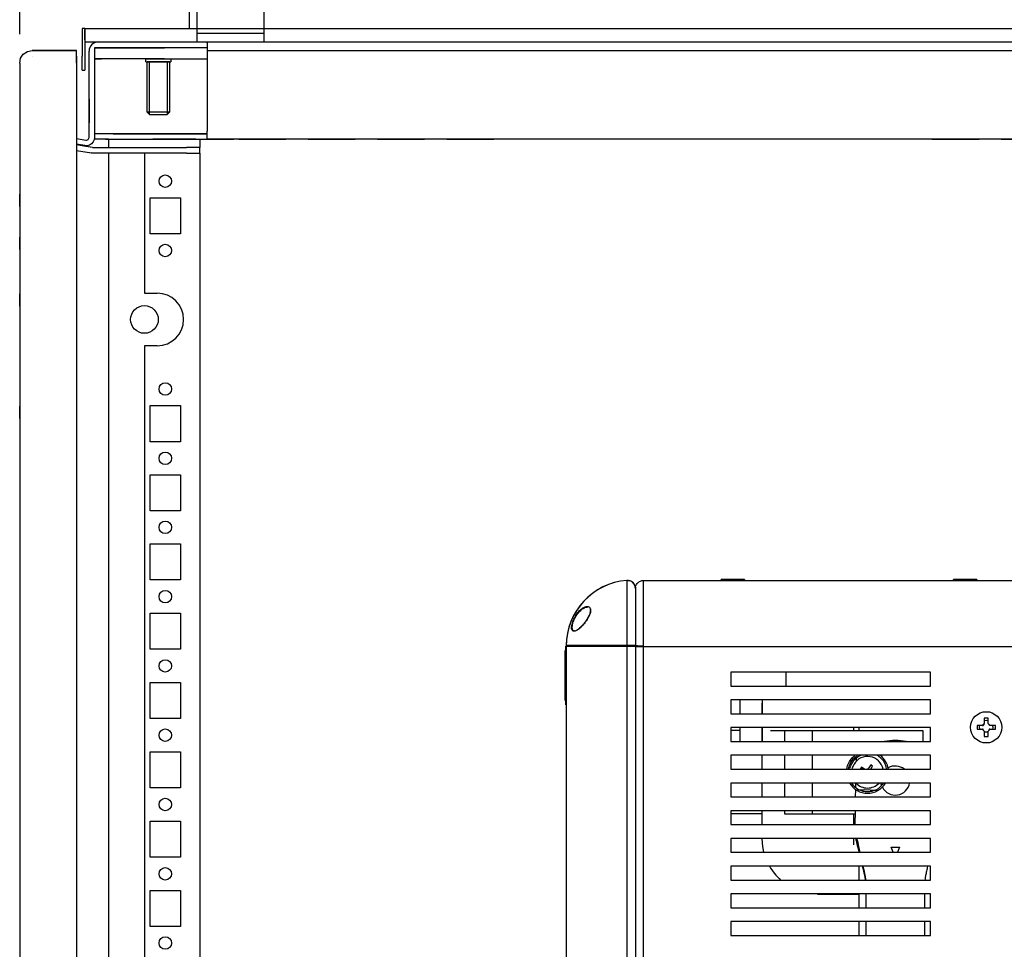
# Model space of a CAD drawing. Header units: inches. Extents: x 614 to 6314, y 704 to 4696.
# Tile 72 of 78: x 5450 to 5805, y 3026 to 3362. Entities that reach past the tile are written whole.
import ezdxf

# ---------------------------------------------------------------- set-up
doc = ezdxf.new("R2010")
doc.units = ezdxf.units.IN
doc.header["$MEASUREMENT"] = 0
doc.layers.add('PWR_0250HP', color=7, linetype='Continuous')
doc.styles.get("Standard").update_dxf_attribs({"font": 'ARIALN.TTF'})
doc.dimstyles.get("Standard").update_dxf_attribs({"dimtxt": 25, "dimasz": 20, "dimexe": 5, "dimexo": 5, "dimgap": 10, "dimtad": 0, "dimtih": 1, "dimtoh": 1, "dimzin": 0, "dimdsep": 46, "dimtxsty": 'Standard', "dimcen": 10, "dimadec": 0, "dimazin": 0, "dimtfac": 1, "dimtofl": 0, "dimtmove": 0, "dimatfit": 3, "dimfxl": 1, "dimtolj": 1, "dimtzin": 0, "dimarcsym": 0})

# ---------------------------------------------------------------- blocks, each defined once
blk = doc.blocks.new('ENCL_SIDE')
for p, q in [((-236.05, 2098.87), (-236.05, 2110.98)), ((-212.05, 2110.98), (-212.05, 2098.87)), ((-276.55, 2103.75), (-277.55, 2103.75)), ((-277.55, 2103.75), (-277.55, 2100.22)), ((-277.55, 2103.75), (-277.55, 2101.75)), ((-276.55, 2103.75), (-236.05, 2103.75)), ((-276.55, 2103.75), (-276.55, 2103.72)), ((-276.55, 2103.48), (-276.55, 2103.75)), ((-276.55, 2103.72), (-276.55, 2103.63)), ((-276.55, 2103.63), (-276.55, 2103.48)), ((-276.55, 2103.48), (-276.55, 2103.28)), ((-276.55, 2103.28), (-276.55, 2099.64)), ((-276.55, 2103.28), (-276.55, 2102.52)), ((-276.55, 2100.22), (-276.55, 2103.28)), ((-275.55, 2103.75), (-236.05, 2103.75)), ((-212.05, 2103.75), (213.95, 2103.75)), ((-203.05, 2103.75), (-197.05, 2103.75)), ((-2.27, 2103.75), (2.17, 2103.75)), ((-277.55, 2100.22), (-277.55, 2093.75)), ((-276.55, 2099.64), (-276.55, 2101.75)), ((-276.55, 2100.22), (-276.55, 2099.64)), ((-276.55, 2099.64), (-276.55, 2098.87)), ((-276.55, 2098.87), (276.45, 2098.87)), ((-276.55, 2098.87), (-276.55, 2093.75)), ((-271.75, 2098.87), (-232.45, 2098.87)), ((-212.05, 2101.87), (-236.05, 2101.87)), ((-232.45, 2098.87), (-232.45, 2096.75)), ((-298.74, 2094.44), (-297.29, 2095.41)), ((-297.29, 2095.41), (-295.58, 2095.75)), ((-289.08, 2095.75), (-295.58, 2095.75)), ((-295.56, 2095.75), (-279.55, 2095.75)), ((-295.55, 2095.75), (-279.55, 2095.75)), ((-279.55, 2095.75), (-289.08, 2095.75)), ((-279.55, 2095.75), (-289.07, 2095.75)), ((-279.55, 2095.41), (-279.55, 2095.75)), ((-279.55, 2094.43), (-279.55, 2095.41)), ((-275.05, 2066.43), (-275.05, 2095.57)), ((-273.05, 2096.75), (-273.05, 2064.43)), ((-270.55, 2096.75), (-273.05, 2096.75)), ((-273.05, 2096.75), (-273.05, 2092.75)), ((-273.05, 2096.75), (-268.38, 2096.75)), ((-232.45, 2096.75), (-273.05, 2096.75)), ((-267.96, 2096.75), (-272.55, 2096.75)), ((-272.16, 2096.75), (-272.16, 2096.75)), ((-268.38, 2096.75), (-272.16, 2096.75)), ((-272.05, 2096.75), (-272.05, 2096.75)), ((-268.38, 2096.75), (-267.43, 2096.75)), ((-267.96, 2096.75), (-266.35, 2096.75)), ((-267.43, 2096.75), (-250.05, 2096.75)), ((-232.45, 2096.75), (-266.35, 2096.75)), ((-252.27, 2096.75), (-247.83, 2096.75)), ((-232.45, 2096.75), (-250.05, 2096.75)), ((-247.83, 2096.75), (-247.83, 2096.75)), ((-232.45, 2098.52), (-232.45, 2098.75)), ((-232.45, 2098.52), (-232.45, 2097.87)), ((-232.45, 2097.87), (-232.45, 2096.9)), ((-232.45, 2096.9), (-232.45, 2095.75)), ((-232.45, 2096.75), (-232.45, 2096.9)), ((-232.45, 2096.75), (-232.45, 2092.75)), ((-232.45, 2095.75), (232.35, 2095.75)), ((-232.45, 2095.75), (-232.45, 2066.75)), ((-218.05, 2098.75), (-218.05, 2098.75)), ((-300.05, 2091.28), (-299.71, 2092.99)), ((-299.71, 2092.99), (-298.74, 2094.44)), ((-295.58, 2093.75), (-295.55, 2093.75)), ((-295.56, 2093.75), (-295.55, 2093.75)), ((-279.55, 2092.97), (-279.55, 2094.43)), ((-279.55, 2093.75), (-279.55, 2094.43)), ((-279.55, 2093.75), (-279.55, 2093.56)), ((-279.55, 2093.75), (-279.55, 2093.75)), ((-279.55, 2093.56), (-279.55, 2093.02)), ((-279.55, 2093.02), (-279.55, 2092.21)), ((-279.55, 2091.25), (-279.55, 2092.97)), ((-279.55, 2092.21), (-279.55, 2091.25)), ((-277.55, 2088.75), (-277.55, 2093.75)), ((-276.55, 2093.75), (-276.55, 2088.75)), ((-268.38, 2092.75), (-273.05, 2092.75)), ((-272.95, 2092.75), (-270.55, 2092.75)), ((-267.43, 2092.75), (-268.38, 2092.75)), ((-250.05, 2092.75), (-267.43, 2092.75)), ((-254.55, 2092.75), (-245.55, 2092.75)), ((-254.55, 2091.75), (-254.55, 2092.75)), ((-254.55, 2091.75), (-245.55, 2091.75)), ((-246.05, 2091.75), (-254.05, 2091.75)), ((-254.05, 2073.52), (-254.05, 2091.75)), ((-253.28, 2072.75), (-253.28, 2091.75)), ((-246.81, 2091.75), (-253.28, 2091.75)), ((-247.83, 2092.75), (-252.27, 2092.75)), ((-250.65, 2092.75), (-249.45, 2092.75)), ((-250.05, 2092.75), (-232.45, 2092.75)), ((-246.81, 2091.75), (-246.81, 2072.75)), ((-246.05, 2091.75), (-246.05, 2073.52)), ((-245.55, 2092.75), (-245.55, 2091.75)), ((-300.05, 2091.28), (-300.05, 1187.75)), ((-300.05, 2091.25), (-300.05, 1187.75)), ((-279.55, 2091.25), (-279.55, 133.25)), ((-277.55, 2088.75), (-276.55, 2088.75)), ((-275.05, 2078.25), (-275.05, 2071.75)), ((-275.05, 2074.2), (-275.05, 2069.7)), ((-246.05, 2073.52), (-254.05, 2073.52)), ((-253.28, 2072.75), (-254.05, 2073.52)), ((-253.28, 2072.75), (-246.81, 2072.75)), ((-246.05, 2073.52), (-246.81, 2072.75)), ((-279.55, 2064.04), (-276.22, 2063.45)), ((-276.22, 2063.45), (-275.93, 2063.44)), ((-275.93, 2063.44), (-275.65, 2063.52)), ((-275.65, 2063.52), (-275.41, 2063.67)), ((-275.41, 2063.67), (-275.21, 2063.88)), ((-275.21, 2063.88), (-275.09, 2064.15)), ((-275.09, 2064.15), (-275.05, 2064.43)), ((-275.05, 2064.43), (-275.05, 2066.43)), ((-273.18, 2063.57), (-273.54, 2062.79)), ((-273.05, 2064.43), (-273.18, 2063.57)), ((-267.96, 2063.75), (-273.09, 2063.75)), ((-252.05, 2065.75), (-273.04, 2065.75)), ((-269.05, 2063.75), (-252.05, 2063.75)), ((-267.96, 2063.75), (-266.35, 2063.75)), ((-267.91, 2060.75), (-267.91, 2063.75)), ((-266.35, 2065.75), (-232.45, 2065.75)), ((-266.35, 2063.75), (-232.45, 2063.75)), ((-236.55, 2065.75), (-252.05, 2065.75)), ((-236.55, 2063.75), (-252.05, 2063.75)), ((-232.45, 2065.75), (-246.05, 2065.75)), ((-246.05, 2063.75), (-227.05, 2063.75)), ((-235.05, 2063.55), (-235.05, 2060.75)), ((-232.45, 2065.6), (-232.45, 2066.75)), ((-232.45, 2065.6), (-232.45, 2065.75)), ((-232.45, 2064.63), (-232.45, 2065.6)), ((-232.45, 2063.98), (-232.45, 2064.63)), ((-232.45, 2063.75), (-232.45, 2063.98)), ((232.35, 2063.75), (-232.45, 2063.75)), ((-227.3, 2063.75), (-222.8, 2063.75)), ((-221.05, 2063.75), (-204.05, 2063.75)), ((-206.05, 2063.75), (-219.05, 2063.75)), ((-197.8, 2063.75), (-202.3, 2063.75)), ((-196.05, 2063.75), (-179.05, 2063.75)), ((-181.05, 2063.75), (-194.05, 2063.75)), ((-171.05, 2063.75), (-187.55, 2063.75)), ((-172.8, 2063.75), (-177.3, 2063.75)), ((-171.05, 2063.75), (-154.05, 2063.75)), ((-156.05, 2063.75), (-169.05, 2063.75)), ((-146.05, 2063.75), (-154.05, 2063.75)), ((-147.8, 2063.75), (-152.3, 2063.75)), ((-146.05, 2063.75), (-129.05, 2063.75)), ((-131.05, 2063.75), (-144.05, 2063.75)), ((-121.05, 2063.75), (-129.05, 2063.75)), ((-122.8, 2063.75), (-127.3, 2063.75)), ((-104.05, 2063.75), (-121.05, 2063.75)), ((-106.05, 2063.75), (-119.05, 2063.75)), ((-96.05, 2063.75), (-104.05, 2063.75)), ((-97.8, 2063.75), (-102.3, 2063.75)), ((-79.05, 2063.75), (-96.05, 2063.75)), ((-81.05, 2063.75), (-94.05, 2063.75)), ((-71.05, 2063.75), (-79.05, 2063.75)), ((-72.8, 2063.75), (-77.3, 2063.75)), ((-54.05, 2063.75), (-71.05, 2063.75)), ((-56.05, 2063.75), (-69.05, 2063.75)), ((-46.05, 2063.75), (-54.05, 2063.75)), ((-47.8, 2063.75), (-52.3, 2063.75)), ((-29.05, 2063.75), (-46.05, 2063.75)), ((-31.05, 2063.75), (-44.05, 2063.75)), ((-21.05, 2063.75), (-29.05, 2063.75)), ((-22.8, 2063.75), (-27.3, 2063.75)), ((-4.05, 2063.75), (-21.05, 2063.75)), ((-6.05, 2063.75), (-19.05, 2063.75)), ((3.95, 2063.75), (-4.05, 2063.75)), ((2.2, 2063.75), (-2.3, 2063.75)), ((20.95, 2063.75), (3.95, 2063.75)), ((18.95, 2063.75), (5.95, 2063.75)), ((28.95, 2063.75), (20.95, 2063.75)), ((27.2, 2063.75), (22.7, 2063.75)), ((28.95, 2063.75), (45.95, 2063.75)), ((43.95, 2063.75), (30.95, 2063.75)), ((53.95, 2063.75), (45.95, 2063.75)), ((52.2, 2063.75), (47.7, 2063.75)), ((53.95, 2063.75), (70.95, 2063.75)), ((-276.57, 2061.48), (-279.55, 2062.01)), ((-276.16, 2061.2), (-279.55, 2061.8)), ((-273.8, 2060.79), (-279.55, 2061.8)), ((-279.55, 2059.77), (-276.51, 2059.24)), ((-279.55, 2059.77), (-274.15, 2058.82)), ((-275.7, 2061.45), (-276.57, 2061.48)), ((-273.8, 2060.79), (-276.16, 2061.2)), ((-274.86, 2061.68), (-275.7, 2061.45)), ((-274.12, 2062.14), (-274.86, 2061.68)), ((-273.54, 2062.79), (-274.12, 2062.14)), ((-273.8, 2060.79), (-273.69, 2060.77)), ((-273.69, 2060.77), (-273.58, 2060.76)), ((-273.58, 2060.76), (-273.47, 2060.75)), ((-273.47, 2060.75), (-273.36, 2060.75)), ((-273.36, 2060.75), (-239.89, 2060.75)), ((-273.36, 2060.75), (-256.05, 2060.75)), ((-269.35, 2060.75), (-256.05, 2060.75)), ((-253.05, 2060.75), (-242.05, 2060.75)), ((-249.8, 2060.75), (-245.3, 2060.75)), ((-235.05, 2060.75), (-239.89, 2060.75)), ((-235.05, 2058.75), (-235.05, 2060.75)), ((-276.51, 2059.24), (-274.15, 2058.82)), ((-274.15, 2058.82), (-274.15, 2058.82)), ((-273.95, 2058.79), (-274.15, 2058.82)), ((-273.76, 2058.77), (-273.95, 2058.79)), ((-273.56, 2058.75), (-273.76, 2058.77)), ((-273.36, 2058.75), (-273.56, 2058.75)), ((-239.89, 2058.75), (-273.36, 2058.75)), ((-256.05, 2058.75), (-273.36, 2058.75)), ((-256.05, 2058.75), (-269.35, 2058.75)), ((-267.91, 168.75), (-267.91, 2058.75)), ((-255.05, 2058.75), (-255.05, 2008.25)), ((-242.05, 2058.75), (-253.05, 2058.75)), ((-245.3, 2058.75), (-249.8, 2058.75)), ((-239.89, 2058.75), (-235.05, 2058.75)), ((-235.05, 2058.75), (-235.05, 168.75)), ((-235.05, 2050.9), (-235.05, 2046.4)), ((-300.05, 2039.53), (-300.05, 2043.97)), ((-253.05, 2042.65), (-242.05, 2042.65)), ((-253.05, 2029.65), (-253.05, 2042.65)), ((-242.05, 2042.65), (-242.05, 2029.65)), ((-235.05, 2042.75), (-235.05, 2029.75)), ((-300.05, 2035.47), (-300.05, 2031.03)), ((-300.05, 2024.03), (-300.05, 2028.47)), ((-242.05, 2029.65), (-253.05, 2029.65)), ((-235.05, 2026), (-235.05, 2021.5)), ((-235.05, 2017.75), (-235.05, 2004.75)), ((-300.05, 2003.53), (-300.05, 2007.97)), ((-255.05, 2008.25), (-250.45, 2008.25)), ((-235.05, 2001), (-235.05, 1996.5)), ((-235.05, 1992.75), (-235.05, 1979.75)), ((-250.45, 1989.25), (-255.05, 1989.25)), ((-255.05, 1989.25), (-255.05, 1208.25)), ((-235.05, 1976), (-235.05, 1971.5)), ((-300.05, 1963.03), (-300.05, 1967.47)), ((-253.05, 1967.65), (-242.05, 1967.65)), ((-253.05, 1954.65), (-253.05, 1967.65)), ((-242.05, 1967.65), (-242.05, 1954.65)), ((-235.05, 1967.75), (-235.05, 1954.75)), ((-242.05, 1954.65), (-253.05, 1954.65)), ((-235.05, 1951), (-235.05, 1946.5)), ((-253.05, 1929.75), (-253.05, 1942.75)), ((-253.05, 1942.75), (-242.05, 1942.75)), ((-242.05, 1942.75), (-242.05, 1929.75)), ((-235.05, 1942.75), (-235.05, 1929.75)), ((-242.05, 1929.75), (-253.05, 1929.75)), ((-235.05, 1926), (-235.05, 1921.5)), ((-253.05, 1904.75), (-253.05, 1917.75)), ((-253.05, 1917.75), (-242.05, 1917.75)), ((-242.05, 1917.75), (-242.05, 1904.75)), ((-235.05, 1917.75), (-235.05, 1904.75)), ((-242.05, 1904.75), (-253.05, 1904.75)), ((-235.05, 1901), (-235.05, 1896.5)), ((-253.05, 1879.75), (-253.05, 1892.75)), ((-253.05, 1892.75), (-242.05, 1892.75)), ((-242.05, 1892.75), (-242.05, 1879.75)), ((-235.05, 1892.75), (-235.05, 1879.75)), ((-242.05, 1879.75), (-253.05, 1879.75)), ((-235.05, 1876), (-235.05, 1871.5)), ((-253.05, 1854.75), (-253.05, 1867.75)), ((-253.05, 1867.75), (-242.05, 1867.75)), ((-242.05, 1867.75), (-242.05, 1854.75)), ((-235.05, 1867.75), (-235.05, 1854.75)), ((-242.05, 1854.75), (-253.05, 1854.75)), ((-235.05, 1851), (-235.05, 1846.5)), ((-253.05, 1829.75), (-253.05, 1842.75)), ((-253.05, 1842.75), (-242.05, 1842.75)), ((-242.05, 1842.75), (-242.05, 1829.75)), ((-235.05, 1842.75), (-235.05, 1829.75)), ((-242.05, 1829.75), (-253.05, 1829.75)), ((-235.05, 1826), (-235.05, 1821.5)), ((-253.05, 1804.75), (-253.05, 1817.75)), ((-253.05, 1817.75), (-242.05, 1817.75)), ((-242.05, 1817.75), (-242.05, 1804.75)), ((-235.05, 1817.75), (-235.05, 1804.75)), ((-242.05, 1804.75), (-253.05, 1804.75)), ((-235.05, 1801), (-235.05, 1796.5)), ((-253.05, 1779.75), (-253.05, 1792.75)), ((-253.05, 1792.75), (-242.05, 1792.75)), ((-242.05, 1792.75), (-242.05, 1779.75)), ((-235.05, 1792.75), (-235.05, 1779.75)), ((-242.05, 1779.75), (-253.05, 1779.75)), ((-235.05, 1776), (-235.05, 1771.5))]:
    blk.add_line(p, q)
for centre, radius in [((-247.55, 2048.65), 2.25), ((-247.55, 2023.65), 2.25), ((-255.05, 1998.75), 5), ((-247.55, 1973.65), 2.25), ((-247.55, 1948.65), 2.25), ((-247.55, 1923.75), 2.25), ((-247.55, 1898.75), 2.25), ((-247.55, 1873.75), 2.25), ((-247.55, 1848.75), 2.25), ((-247.55, 1823.75), 2.25), ((-247.55, 1798.75), 2.25), ((-247.55, 1773.75), 2.25)]:
    blk.add_circle(centre, radius)
for centre, radius, start, end in [((-271.75, 2095.57), 3.3, 90, 180), ((-250.45, 1998.75), 9.5, 270, 90)]:
    blk.add_arc(centre, radius, start, end)
blk = doc.blocks.new('FRAME F_SIDE')
at = {"color": 7, "linetype": 'Continuous'}
for p, q in [((-62.94, 1313.18), (-62.94, 1289.62)), ((-56.9, 1289.44), (-56.9, 1313.15)), ((-56.9, 1289.3), (-56.9, 1313.15)), ((-56.9, 1313.15), (-51.9, 1313.15)), ((-51.9, 1313.15), (78.1, 1313.15)), ((-28.9, 1313.15), (-28.9, 1313.45)), ((-23.98, 1313.45), (-28.9, 1313.45)), ((-20.5, 1313.45), (-23.98, 1313.45)), ((-20.5, 1313.45), (-20.5, 1313.15)), ((54.95, 1313.15), (54.95, 1313.45)), ((59.87, 1313.45), (54.95, 1313.45)), ((63.35, 1313.45), (59.87, 1313.45)), ((63.35, 1313.45), (63.35, 1313.15)), ((-59.8, 1310.29), (-59.8, 1310.29)), ((-59.8, 1310.29), (-59.8, 1289.62)), ((-59.8, 1310.23), (-59.8, 1289.52)), ((-84.9, 1288.42), (-84.9, 1289.42)), ((-62.94, 1289.62), (-84.8, 1289.62)), ((-84.8, 1289.42), (-62.94, 1289.42)), ((-84.8, 1289.42), (-84.8, 448.42)), ((-83.3, 1289.62), (-83.3, 1289.42)), ((-82.8, 1289.42), (-82.8, 1289.62)), ((-81.8, 1289.42), (-81.8, 1289.62)), ((-62.94, 1289.42), (-59.8, 1289.42)), ((-62.94, 1289.42), (-62.94, 448.42)), ((-59.8, 1289.3), (-59.8, 181)), ((-59.8, 1289.3), (-56.9, 1289.3)), ((-56.9, 1289.3), (78.1, 1289.3)), ((-56.9, 181), (-56.9, 1289.3)), ((-85.15, 1273.7), (-85.15, 1287.92)), ((-85.15, 1285.79), (-84.9, 1285.79)), ((-84.9, 1269.31), (-84.9, 1288.42)), ((-25.4, 1280.05), (-25.4, 1275.05)), ((46.6, 1280.05), (-25.4, 1280.05)), ((-5.6, 1280.05), (-5.6, 1275.05)), ((46.6, 1275.05), (46.6, 1280.05)), ((-85.15, 1276.03), (-84.9, 1276.03)), ((-25.4, 1275.05), (46.6, 1275.05)), ((-85.15, 1273.63), (-85.15, 1273.7)), ((-85.15, 1272.15), (-85.15, 1273.63)), ((-85.15, 1269.81), (-85.15, 1272.15)), ((-85.15, 1272.15), (-84.9, 1272.15)), ((-84.9, 1268.31), (-84.9, 1269.31)), ((-25.4, 1270.05), (-25.4, 1265.05)), ((46.6, 1270.05), (-25.4, 1270.05)), ((-22.05, 1265.05), (-22.05, 1270.05)), ((-14.15, 1270.05), (-14.15, 1265.05)), ((-14.1, 1267.95), (-13.99, 1270.05)), ((-14.1, 1265.05), (-14.1, 1267.95)), ((46.6, 1265.05), (46.6, 1270.05)), ((-25.4, 1265.05), (46.6, 1265.05)), ((65.35, 1260.86), (63.4, 1260.86)), ((63.4, 1260.86), (63.4, 1259.44)), ((67.41, 1263.45), (65.99, 1263.45)), ((65.99, 1263.45), (65.99, 1261.5)), ((67.41, 1261.5), (67.41, 1263.45)), ((70, 1260.86), (68.05, 1260.86)), ((70, 1259.44), (70, 1260.86)), ((-25.4, 1260.05), (-25.4, 1255.05)), ((46.6, 1260.05), (-25.4, 1260.05)), ((-22.05, 1258.95), (-25.4, 1258.95)), ((-22.05, 1255.05), (-22.05, 1260.05)), ((-14.15, 1260.05), (-14.15, 1255.05)), ((-14.1, 1258.95), (-14.15, 1258.95)), ((-14.1, 1255.05), (-14.1, 1260.05)), ((-11.1, 1258.95), (-8.17, 1258.95)), ((-8.17, 1258.95), (-7.56, 1258.95)), ((-7.56, 1258.95), (-6.1, 1258.95)), ((-6.1, 1258.95), (3.9, 1258.95)), ((-6.1, 1258.95), (-6.1, 1255.05)), ((3.9, 1258.95), (43.9, 1258.95)), ((3.9, 1258.95), (3.9, 1255.05)), ((19, 1258.95), (19, 1260.05)), ((20.9, 1258.95), (20.9, 1260.05)), ((43.9, 1258.95), (43.9, 1255.05)), ((46.6, 1255.05), (46.6, 1260.05)), ((63.4, 1259.44), (65.35, 1259.44)), ((65.99, 1258.8), (65.99, 1256.85)), ((65.99, 1258.57), (67.41, 1258.57)), ((67.41, 1256.85), (67.41, 1258.8)), ((68.05, 1259.44), (70, 1259.44)), ((-25.4, 1255.05), (46.6, 1255.05)), ((65.99, 1256.85), (67.41, 1256.85)), ((-25.4, 1250.05), (-25.4, 1245.05)), ((46.6, 1250.05), (-25.4, 1250.05)), ((-14.1, 1245.05), (-14.1, 1250.05)), ((-6.1, 1250.05), (-6.1, 1245.05)), ((3.9, 1250.05), (3.9, 1245.05)), ((46.6, 1245.05), (46.6, 1250.05)), ((17.86, 1246.32), (18.97, 1248.17)), ((19.87, 1247.82), (19.89, 1248.91)), ((25.03, 1246.58), (24.37, 1245.48)), ((25.7, 1246.18), (25.03, 1246.58)), ((-25.4, 1245.05), (46.6, 1245.05)), ((21.67, 1245.75), (21.27, 1245.08)), ((21.6, 1245.16), (21.27, 1245.08)), ((21.27, 1245.08), (21.32, 1245.05)), ((21.78, 1245.05), (21.6, 1245.16)), ((22.77, 1245.08), (21.67, 1245.75)), ((21.75, 1245.42), (21.67, 1245.75)), ((21.75, 1245.42), (22.36, 1245.05)), ((22.75, 1245.05), (22.77, 1245.08)), ((22.83, 1245.05), (22.77, 1245.08)), ((25.02, 1245.05), (25.03, 1245.08)), ((25.03, 1245.08), (25.7, 1246.18)), ((30.62, 1245.05), (30.79, 1245.18)), ((-25.4, 1240.05), (-25.4, 1235.05)), ((46.6, 1240.05), (-25.4, 1240.05)), ((-14.1, 1235.05), (-14.1, 1240.05)), ((-6.1, 1240.05), (-6.1, 1235.05)), ((3.9, 1240.05), (3.9, 1235.05)), ((46.6, 1235.05), (46.6, 1240.05)), ((19.61, 1235.05), (19.67, 1237.7)), ((24.86, 1237.53), (22.71, 1237.57)), ((-25.4, 1235.05), (46.6, 1235.05)), ((-25.4, 1230.05), (-25.4, 1225.05)), ((46.6, 1230.05), (-25.4, 1230.05)), ((-14.1, 1228.95), (-25.4, 1228.95)), ((-14.1, 1225.05), (-14.1, 1230.05)), ((-6.1, 1230.05), (-6.1, 1228.95)), ((-6.1, 1228.95), (3.9, 1228.95)), ((3.9, 1230.05), (3.9, 1228.95)), ((3.9, 1228.95), (19.49, 1228.95)), ((19, 1225.05), (19, 1228.95)), ((19.4, 1225.05), (19.51, 1230.05)), ((46.6, 1225.05), (46.6, 1230.05)), ((-25.4, 1225.05), (46.6, 1225.05)), ((-25.4, 1220.05), (-25.4, 1215.05)), ((46.6, 1220.05), (-25.4, 1220.05)), ((-14.1, 1219.95), (-14.1, 1220.05)), ((19, 1217.75), (19, 1220.05)), ((46.6, 1215.05), (46.6, 1220.05)), ((-25.4, 1215.05), (46.6, 1215.05)), ((33.09, 1215.05), (32.4, 1216.95)), ((32.4, 1216.95), (35.4, 1216.95)), ((35.4, 1216.95), (34.71, 1215.05)), ((-25.4, 1210.05), (-25.4, 1205.05)), ((46.6, 1210.05), (-25.4, 1210.05)), ((20.9, 1205.05), (20.9, 1210.05)), ((46.6, 1205.05), (46.6, 1210.05)), ((-25.4, 1205.05), (46.6, 1205.05)), ((-25.4, 1200.05), (-25.4, 1195.05)), ((46.6, 1200.05), (-25.4, 1200.05)), ((5.9, 1199.95), (3.9, 1200.05)), ((5.9, 1199.95), (20.9, 1199.95)), ((20.9, 1195.05), (20.9, 1200.05)), ((23.4, 1195.05), (23.4, 1200.05)), ((44.4, 1200.05), (44.4, 1195.05)), ((46.6, 1195.05), (46.6, 1200.05)), ((-25.4, 1195.05), (46.6, 1195.05)), ((-25.4, 1190.05), (-25.4, 1185.05)), ((46.6, 1190.05), (-25.4, 1190.05)), ((20.9, 1185.05), (20.9, 1190.05)), ((23.4, 1185.05), (23.4, 1190.05)), ((44.4, 1190.05), (44.4, 1185.05)), ((46.6, 1185.05), (46.6, 1190.05)), ((-25.4, 1185.05), (46.6, 1185.05))]:
    blk.add_line(p, q, dxfattribs=at)
at = {"color": 7, "linetype": 'Continuous', "flags": 128}
for points in [[(64.3, 1260.86), (64.2, 1260.29), (64.3, 1259.44)], [(67.41, 1262.55), (66.84, 1262.65), (65.99, 1262.55)], [(69.1, 1259.44), (69.2, 1260.01), (69.1, 1260.86)], [(16.38, 1245.05), (16.7, 1246.37), (17.39, 1247.87)], [(16.99, 1245.05), (17.25, 1246.13), (17.9, 1247.56)], [(17.39, 1247.87), (18.38, 1249.17), (19.27, 1249.98)], [(17.9, 1247.56), (18.85, 1248.8), (19.85, 1249.66)], [(18.31, 1245.05), (18.44, 1245.58), (19.02, 1246.89)], [(28.98, 1239.13), (28.83, 1239.59), (28.73, 1240.05)], [(-13.49, 1215.05), (-13.9, 1217.1), (-14.1, 1219.95)]]:
    blk.add_lwpolyline(points, dxfattribs=at)
at = {"color": 7, "linetype": 'Continuous'}
blk.add_circle((66.7, 1260.15), 5.65, dxfattribs=at)
for centre, radius, start, end in [((-60.95, 1289.42), 23.85, 94.7918, 179.5195), ((-60.95, 1289.42), 23.85, 94.7916, 180), ((-62.7, 1310.29), 2.9, 0, 94.7916), ((66.7, 1260.15), 1.52, 117.8118, 152.1882), ((66.7, 1260.15), 1.28, 123.6743, 146.3257), ((66.7, 1260.15), 1.52, 27.8118, 62.1882), ((66.7, 1260.15), 1.52, 207.8118, 242.1882), ((66.7, 1260.15), 1.52, 297.8118, 332.1882), ((33.9, 1232.81), 22.59, 79.9004, 100.0996), ((23.9, 1243.95), 6.49, 109.966, 139.4269), ((23.9, 1243.95), 7, 10.1239, 60.6251), ((23.9, 1243.95), 7.6, 8.322, 53.3821), ((23.9, 1243.95), 5.7, 11.1269, 148.9843), ((23.37, 1246.08), 1.16, 297.7715, 328.9843), ((33.9, 1240.95), 5.25, 51.3479, 119.2603), ((23.9, 1243.95), 7.6, 210.8744, 329.1256), ((23.9, 1243.95), 7, 213.8584, 326.1416), ((23.9, 1243.95), 5.7, 223.1736, 316.8264), ((33.9, 1240.95), 5.25, 207.3413, 350.1291), ((5.9, 1219.95), 20, 209.6698, 228.1591)]:
    blk.add_arc(centre, radius, start, end, dxfattribs=at)
for points, knots in [([(-62.94, 1313.18), (-62.64, 1313.18), (-62.01, 1313.18), (-61.24, 1312.84), (-60.56, 1312.31), (-60.05, 1311.6), (-59.82, 1310.85), (-59.8, 1310.41), (-59.8, 1310.29)], [0, 0, 0, 0, 0.187116, 0.390892, 0.518446, 0.722247, 0.926037, 1, 1, 1, 1]), ([(-59.8, 1310.25), (-59.77, 1310.57), (-59.7, 1311.23), (-59.2, 1312.1), (-58.47, 1312.75), (-57.65, 1313.1), (-57.11, 1313.14), (-56.9, 1313.15)], [0, 0, 0, 0, 0.214653, 0.429276, 0.643963, 0.858688, 1, 1, 1, 1]), ([(-76.07, 1302.46), (-76.08, 1302.68), (-76.12, 1303.12), (-76.42, 1303.53), (-76.83, 1303.76), (-77.49, 1303.82), (-78.46, 1303.51), (-79.67, 1302.63), (-80.84, 1301.31), (-81.71, 1299.91), (-82.26, 1298.68), (-82.59, 1297.75), (-82.79, 1296.86), (-82.86, 1296.07), (-82.79, 1295.44), (-82.57, 1295.02), (-82.25, 1294.8), (-81.69, 1294.77), (-80.82, 1295.17), (-79.66, 1296.15), (-78.45, 1297.48), (-77.49, 1298.83), (-76.82, 1299.98), (-76.41, 1300.86), (-76.12, 1301.72), (-76.08, 1302.22), (-76.07, 1302.46)], [0, 0, 0, 0, 0.030469, 0.062402, 0.09255, 0.124892, 0.186947, 0.249282, 0.311782, 0.374461, 0.405995, 0.437638, 0.469306, 0.5009, 0.532444, 0.564046, 0.595316, 0.626806, 0.689154, 0.751312, 0.813482, 0.875514, 0.907748, 0.937799, 0.96963, 1, 1, 1, 1]), ([(-81.75, 1294.97), (-81.86, 1294.97), (-82.1, 1294.97), (-82.38, 1295.18), (-82.58, 1295.58), (-82.65, 1296.17), (-82.59, 1296.91), (-82.39, 1297.74), (-82.08, 1298.63), (-81.55, 1299.79), (-80.69, 1301.15), (-79.86, 1302.07), (-79.08, 1302.76), (-78.3, 1303.29), (-77.52, 1303.59), (-77.15, 1303.54), (-77.1, 1303.54)], [0, 0, 0, 0, 0.048349, 0.107948, 0.170566, 0.231293, 0.292171, 0.35485, 0.414836, 0.479383, 0.604211, 0.729526, 0.751623, 0.855146, 0.980103, 1, 1, 1, 1]), ([(-75.98, 1302.29), (-76, 1302.06), (-76.04, 1301.58), (-76.33, 1300.76), (-76.73, 1299.91), (-77.39, 1298.8), (-78.16, 1297.75), (-78.87, 1296.93), (-79.27, 1296.53), (-79.85, 1295.97), (-80.32, 1295.49), (-80.66, 1295.37), (-80.66, 1295.37)], [0, 0, 0, 0, 0.096393, 0.199109, 0.292719, 0.399387, 0.599332, 0.700058, 0.765844, 0.80015, 0.999675, 1, 1, 1, 1]), ([(-76.15, 1302.98), (-76.12, 1302.95), (-76, 1302.79), (-75.99, 1302.51), (-75.98, 1302.29)], [0, 0, 0, 0, 0.2052373, 1, 1, 1, 1]), ([(-59.8, 1289.62), (-59.82, 1289.62), (-59.86, 1289.62), (-60.19, 1289.62), (-60.73, 1289.62), (-61.45, 1289.62), (-62.26, 1289.62), (-62.76, 1289.62), (-62.94, 1289.62)], [0, 0, 0, 0, 0.149837, 0.353547, 0.481062, 0.684755, 0.88845, 1, 1, 1, 1]), ([(-56.9, 1289.44), (-57.23, 1289.45), (-57.88, 1289.47), (-58.75, 1289.49), (-59.4, 1289.51), (-59.75, 1289.52), (-59.79, 1289.52), (-59.8, 1289.52)], [0, 0, 0, 0, 0.214786, 0.429558, 0.644316, 0.859047, 1, 1, 1, 1]), ([(65.35, 1260.86), (65.37, 1260.86), (65.45, 1260.86), (65.54, 1260.86), (65.63, 1260.86), (65.63, 1260.86)], [0, 0, 0, 0, 0.129651, 0.934696, 1, 1, 1, 1]), ([(65.99, 1261.22), (65.99, 1261.22), (65.99, 1261.31), (65.99, 1261.4), (65.99, 1261.48), (65.99, 1261.5)], [0, 0, 0, 0, 0.065301, 0.870352, 1, 1, 1, 1]), ([(65.63, 1259.44), (65.63, 1259.44), (65.54, 1259.44), (65.45, 1259.44), (65.37, 1259.44), (65.35, 1259.44)], [0, 0, 0, 0, 0.065304, 0.870349, 1, 1, 1, 1]), ([(68.05, 1259.44), (68.03, 1259.44), (67.95, 1259.44), (67.86, 1259.44), (67.77, 1259.44), (67.77, 1259.44)], [0, 0, 0, 0, 0.129648, 0.934699, 1, 1, 1, 1]), ([(20.1, 1250.05), (19.95, 1249.8), (19.58, 1249.19), (19.2, 1248.55), (18.97, 1248.17)], [0, 0, 0, 0, 0.399642, 1, 1, 1, 1]), ([(17.86, 1246.32), (17.71, 1246.08), (17.45, 1245.65), (17.2, 1245.23), (17.09, 1245.05)], [0, 0, 0, 0, 0.5696653, 1, 1, 1, 1]), ([(19.68, 1238.38), (19.68, 1238.4), (19.7, 1238.96), (19.71, 1239.51), (19.72, 1240.05)], [0, 0, 0, 0, 0.038282, 1, 1, 1, 1]), ([(20.09, 1237.62), (20.32, 1237.61), (21.18, 1237.6), (22.06, 1237.58), (22.71, 1237.57)], [0, 0, 0, 0, 0.2693184, 1, 1, 1, 1]), ([(24.86, 1237.53), (24.94, 1237.53), (25.82, 1237.51), (26.69, 1237.5), (27.48, 1237.49)], [0, 0, 0, 0, 0.0804788, 1, 1, 1, 1]), ([(19.68, 1220.05), (19.7, 1219.98), (19.93, 1218.92), (20.37, 1217.29), (20.78, 1215.69), (20.95, 1215.05)], [0, 0, 0, 0, 0.038215, 0.616229, 1, 1, 1, 1]), ([(20.92, 1215.05), (20.92, 1215.06), (20.65, 1216.1), (20.27, 1217.53), (19.93, 1218.99), (19.84, 1219.41)], [0, 0, 0, 0, 0.006368, 0.718407, 1, 1, 1, 1]), ([(21.17, 1215.05), (21.03, 1215.77), (20.69, 1217.44), (20.37, 1219.1), (20.19, 1220.05)], [0, 0, 0, 0, 0.429587, 1, 1, 1, 1]), ([(23.13, 1205.05), (23.13, 1205.1), (22.99, 1206.21), (22.64, 1207.88), (22.28, 1209.46), (22.15, 1210.05)], [0, 0, 0, 0, 0.026757, 0.638753, 1, 1, 1, 1]), ([(22.21, 1210.05), (22.42, 1209.18), (22.82, 1207.52), (23.1, 1205.75), (23.23, 1204.92)], [0, 0, 0, 0, 0.5247869, 1, 1, 1, 1]), ([(23.23, 1204.92), (23.1, 1205.76), (22.82, 1207.51), (22.44, 1209.18), (22.24, 1210.05)], [0, 0, 0, 0, 0.479242, 1, 1, 1, 1]), ([(45.55, 1210.05), (45.48, 1209.74), (45.29, 1208.87), (45.01, 1207.54), (44.75, 1206.18), (44.63, 1205.38), (44.58, 1205.05)], [0, 0, 0, 0, 0.187185, 0.533072, 0.807341, 1, 1, 1, 1])]:
    blk.add_open_spline(points, degree=3, knots=knots, dxfattribs=at)
blk = doc.blocks.new('TOP_FAN_SIDE')
at = {"linetype": 'Continuous'}
blk.add_line((-239.71, 0), (-239.71, 282.7), dxfattribs=at)
blk.add_line((-239.71, 0), (-239.71, 282.7), dxfattribs=at)
blk.add_line((-239.71, 0), (239.71, 0))
blk = doc.blocks.new('*D58')
at = {"color": 0, "linetype": 'Continuous', "lineweight": -2, "transparency": 16777216}
for p, q in [((5450.06, 3356.66), (5450.06, 3683.71)), ((6050.06, 3340.78), (6050.06, 3683.71)), ((5470.06, 3678.71), (5653.76, 3678.71)), ((6030.06, 3678.71), (5848.35, 3678.71))]:
    blk.add_line(p, q, dxfattribs=at)
at = {"color": 0, "linetype": 'Continuous', "transparency": 16777216}
for points in [[(5470.06, 3682.04), (5470.06, 3675.37), (5450.06, 3678.71)], [(6030.06, 3682.04), (6030.06, 3675.37), (6050.06, 3678.71)]]:
    blk.add_solid(points, dxfattribs=at)
at = {"layer": 'DEFPOINTS', "color": 0, "linetype": 'Continuous', "transparency": 16777216}
for p in [(5450.06, 3678.71), (5450.06, 3351.66), (6050.06, 3335.78)]:
    blk.add_point(p, dxfattribs=at)
at = {"color": 0, "linetype": 'Continuous', "transparency": 16777216, "insert": (5751.06, 3678.71), "char_height": 25, "attachment_point": 5}
blk.add_mtext('\\A1;600.00 [23.6"]', dxfattribs=at)

msp = doc.modelspace()

# ---------------------------------------------------------------- block references
for name, p in [('TOP_FAN_SIDE', (5751.057, 3358.712)), ('ENCL_SIDE', (5750.107, 1254.962))]:
    msp.add_blockref(name, p)
at = {"layer": 'PWR_0250HP'}
msp.add_blockref('FRAME F_SIDE', (5731.956, 1846.4), dxfattribs=at)

# ---------------------------------------------------------------- dimensions: what is measured, and where the dimension line sits
at = {"linetype": 'Continuous'}
dim = msp.add_linear_dim(base=(5450.056, 3678.706), p1=(6050.056, 3335.776), p2=(5450.056, 3351.656), angle=180, dimstyle='Standard', dxfattribs=at)
dim.commit()
dim.dimension.update_dxf_attribs({"geometry": '*D58', "text_midpoint": (5751.057, 3678.706), "dimtype": 160})

doc.saveas('drawing.dxf')
